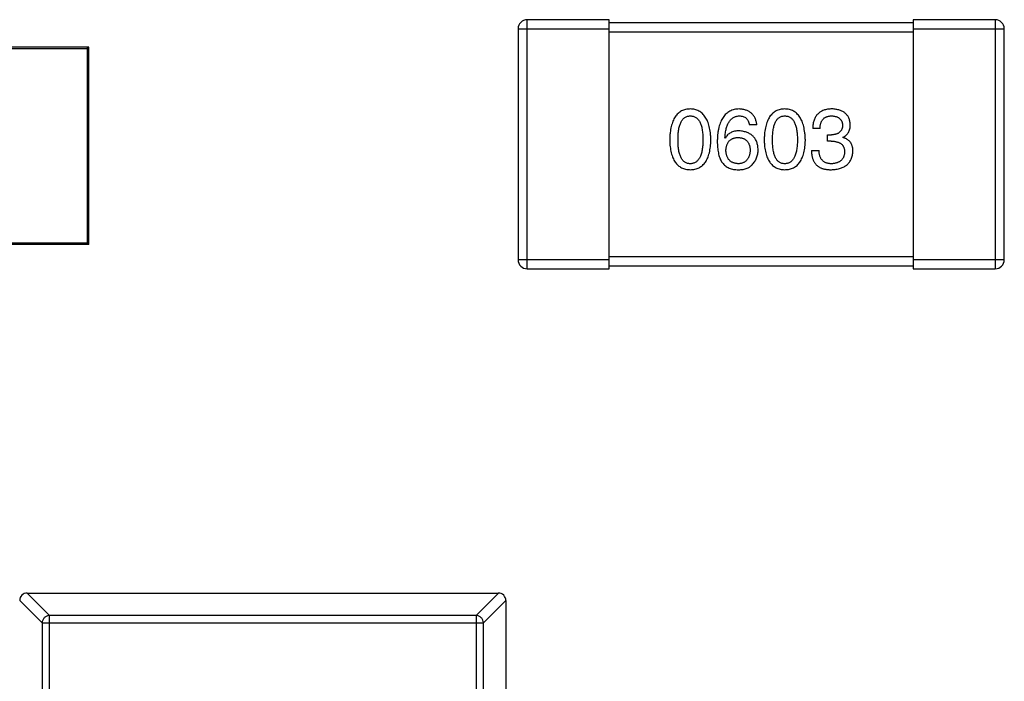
# Model space of a CAD drawing. Header units: millimetres. Extents: x 134 to 283, y 142 to 332.
# Tile 132 of 145: x 199.17 to 202.41, y 304.53 to 306.71. Entities that reach past the tile are written whole.
import ezdxf

# ---------------------------------------------------------------- set-up
doc = ezdxf.new("R2010")
doc.units = ezdxf.units.MM
doc.header["$LTSCALE"] = 0.1
doc.layers.get('0').update_dxf_attribs({"linetype": 'CONTINUOUS'})

msp = doc.modelspace()

# ---------------------------------------------------------------- linework, layer by layer
at = {"color": 7, "linetype": 'Continuous'}
for p, q in [((200.8434, 305.8893), (200.8434, 306.7093)), ((201.1134, 306.7093), (200.8434, 306.7093)), ((201.1134, 305.8893), (201.1134, 306.7093)), ((202.1134, 306.6993), (201.1134, 306.6993)), ((202.1134, 306.7093), (202.1134, 305.8893)), ((202.3834, 306.7093), (202.1134, 306.7093)), ((202.3834, 306.7093), (202.3834, 305.8893)), ((200.8134, 306.6793), (200.8134, 305.9193)), ((200.8134, 306.6793), (201.1134, 306.6793)), ((201.1134, 306.6693), (202.1134, 306.6693)), ((202.1134, 306.6793), (202.4134, 306.6793)), ((202.4134, 305.9193), (202.4134, 306.6793)), ((199.4008, 306.6191), (198.8744, 306.6191)), ((199.4008, 305.9691), (199.4008, 306.6191)), ((201.599, 306.3631), (201.5749, 306.3631)), ((201.8071, 306.3511), (201.7831, 306.3511)), ((201.4952, 306.3194), (201.4941, 306.3205)), ((201.8312, 306.3096), (201.8312, 306.3303)), ((201.8312, 306.3303), (201.8443, 306.3303)), ((201.8432, 306.3096), (201.8312, 306.3096)), ((201.8825, 306.3227), (201.8825, 306.3216)), ((201.7787, 306.279), (201.8038, 306.279)), ((199.4008, 305.9691), (198.8744, 305.9691)), ((202.1134, 305.9293), (201.1134, 305.9293)), ((201.1134, 305.9193), (200.8134, 305.9193)), ((200.8434, 305.8893), (201.1134, 305.8893)), ((201.1134, 305.8993), (202.1134, 305.8993)), ((202.4134, 305.9193), (202.1134, 305.9193)), ((202.1134, 305.8893), (202.3834, 305.8893)), ((199.2718, 304.7485), (199.198, 304.8224)), ((199.1984, 304.8224), (200.7484, 304.8224)), ((200.7489, 304.8224), (200.6751, 304.7485)), ((199.1734, 304.7978), (199.2473, 304.724)), ((200.6996, 304.724), (200.7734, 304.7978)), ((200.7734, 304.7974), (200.7734, 301.8474)), ((199.2473, 304.724), (199.2473, 301.9207)), ((199.2473, 304.724), (200.6996, 304.724)), ((199.2718, 301.8962), (199.2718, 304.7485)), ((200.6751, 304.7485), (199.2718, 304.7485)), ((200.6751, 304.7485), (200.6751, 301.8962)), ((200.6996, 301.9207), (200.6996, 304.724))]:
    msp.add_line(p, q, dxfattribs=at)
at = {"color": 6, "linetype": 'Continuous'}
for p, q in [((198.8744, 306.6141), (199.4008, 306.6141)), ((199.3958, 306.6191), (199.3958, 305.9691)), ((199.4008, 305.9741), (198.8744, 305.9741))]:
    msp.add_line(p, q, dxfattribs=at)
at = {"color": 7, "linetype": 'Continuous'}
for centre, radius, start, end in [((200.8434, 306.6793), 0.03, 90, 180), ((202.3834, 306.6793), 0.03, 0, 90), ((200.8434, 305.9193), 0.03, 180, 270), ((202.3834, 305.9193), 0.03, 270, 0), ((199.1984, 304.7974), 0.025, 90, 180), ((200.7484, 304.7974), 0.025, 0, 90)]:
    msp.add_arc(centre, radius, start, end, dxfattribs=at)
for points, knots in [([(201.3802, 306.4156), (201.3775, 306.4154), (201.3723, 306.4152), (201.3648, 306.4139), (201.3578, 306.4118), (201.3513, 306.409), (201.3453, 306.4053), (201.3397, 306.4008), (201.3347, 306.3956), (201.3303, 306.3896), (201.3262, 306.3828), (201.3228, 306.3752), (201.3198, 306.3669), (201.3173, 306.3578), (201.3153, 306.3479), (201.3138, 306.3373), (201.3128, 306.3259), (201.3125, 306.318), (201.3124, 306.3139)], [0, 0, 0, 0, 0.057911, 0.113262, 0.165956, 0.217443, 0.268511, 0.319665, 0.372, 0.426129, 0.483365, 0.543779, 0.607756, 0.676562, 0.749704, 0.827713, 0.911177, 1, 1, 1, 1]), ([(201.4479, 306.3139), (201.4477, 306.3179), (201.4474, 306.3258), (201.4463, 306.3371), (201.4447, 306.3476), (201.4426, 306.3574), (201.4401, 306.3664), (201.437, 306.3747), (201.4335, 306.3823), (201.4295, 306.389), (201.425, 306.3951), (201.4201, 306.4003), (201.4146, 306.4048), (201.4086, 306.4085), (201.4022, 306.4115), (201.3953, 306.4137), (201.3879, 306.4151), (201.3828, 306.4154), (201.3802, 306.4156)], [0, 0, 0, 0, 0.088475, 0.171606, 0.249595, 0.322626, 0.391327, 0.455765, 0.516374, 0.573675, 0.628522, 0.681161, 0.732559, 0.783563, 0.83504, 0.887639, 0.942585, 1, 1, 1, 1]), ([(201.5411, 306.4156), (201.5382, 306.4154), (201.5327, 306.4151), (201.5247, 306.4136), (201.5172, 306.4113), (201.5103, 306.4083), (201.5038, 306.4044), (201.498, 306.3997), (201.4926, 306.3942), (201.4879, 306.3879), (201.4836, 306.3809), (201.4799, 306.373), (201.4767, 306.3644), (201.4741, 306.3549), (201.472, 306.3447), (201.4704, 306.3337), (201.4693, 306.3219), (201.4691, 306.3138), (201.4689, 306.3096)], [0, 0, 0, 0, 0.058957, 0.115262, 0.16907, 0.221312, 0.273147, 0.324961, 0.377649, 0.432026, 0.488925, 0.549039, 0.612912, 0.680653, 0.753056, 0.830314, 0.912483, 1, 1, 1, 1]), ([(201.599, 306.3631), (201.5987, 306.3651), (201.5982, 306.369), (201.597, 306.3746), (201.5954, 306.3799), (201.5934, 306.3848), (201.5911, 306.3894), (201.5883, 306.3936), (201.5853, 306.3974), (201.5818, 306.4009), (201.578, 306.404), (201.5738, 306.4068), (201.5692, 306.4092), (201.5643, 306.4112), (201.559, 306.4128), (201.5533, 306.4141), (201.5473, 306.415), (201.5432, 306.4154), (201.5411, 306.4156)], [0, 0, 0, 0, 0.06947, 0.136096, 0.199592, 0.260665, 0.319672, 0.377156, 0.433415, 0.489984, 0.546535, 0.604276, 0.663499, 0.725182, 0.788953, 0.855683, 0.926216, 1, 1, 1, 1]), ([(201.691, 306.4156), (201.6884, 306.4154), (201.6832, 306.4152), (201.6757, 306.4139), (201.6687, 306.4118), (201.6621, 306.409), (201.6561, 306.4053), (201.6506, 306.4008), (201.6456, 306.3956), (201.6411, 306.3896), (201.6371, 306.3828), (201.6337, 306.3752), (201.6306, 306.3669), (201.6282, 306.3578), (201.6262, 306.3479), (201.6247, 306.3373), (201.6237, 306.3259), (201.6234, 306.318), (201.6233, 306.3139)], [0, 0, 0, 0, 0.057911, 0.113262, 0.165956, 0.217443, 0.268511, 0.319665, 0.372, 0.426129, 0.483365, 0.543779, 0.607756, 0.676562, 0.749704, 0.827713, 0.911177, 1, 1, 1, 1]), ([(201.7588, 306.3139), (201.7586, 306.3179), (201.7583, 306.3258), (201.7571, 306.3371), (201.7555, 306.3476), (201.7535, 306.3574), (201.7509, 306.3664), (201.7479, 306.3747), (201.7444, 306.3823), (201.7404, 306.389), (201.7359, 306.3951), (201.7309, 306.4003), (201.7255, 306.4048), (201.7195, 306.4085), (201.713, 306.4115), (201.7061, 306.4137), (201.6987, 306.4151), (201.6936, 306.4154), (201.691, 306.4156)], [0, 0, 0, 0, 0.088475, 0.171606, 0.249595, 0.322626, 0.391327, 0.455765, 0.516374, 0.573675, 0.628522, 0.681161, 0.732559, 0.783563, 0.83504, 0.887639, 0.942585, 1, 1, 1, 1]), ([(201.8465, 306.4156), (201.8439, 306.4155), (201.8391, 306.4153), (201.832, 306.4144), (201.8253, 306.4131), (201.8192, 306.4112), (201.8135, 306.4089), (201.8083, 306.4061), (201.8036, 306.4028), (201.7994, 306.399), (201.7956, 306.3947), (201.7924, 306.3899), (201.7896, 306.3846), (201.7873, 306.3788), (201.7855, 306.3726), (201.7842, 306.3658), (201.7833, 306.3586), (201.7832, 306.3537), (201.7831, 306.3511)], [0, 0, 0, 0, 0.073232, 0.142595, 0.207997, 0.270074, 0.329156, 0.386529, 0.441846, 0.496976, 0.551877, 0.607941, 0.665637, 0.725446, 0.788542, 0.855101, 0.925196, 1, 1, 1, 1]), ([(201.9066, 306.3642), (201.9064, 306.3662), (201.9061, 306.3701), (201.905, 306.3757), (201.9036, 306.381), (201.9017, 306.3858), (201.8994, 306.3904), (201.8967, 306.3945), (201.8935, 306.3983), (201.8899, 306.4017), (201.886, 306.4048), (201.8815, 306.4074), (201.8767, 306.4097), (201.8714, 306.4116), (201.8658, 306.4132), (201.8597, 306.4143), (201.8532, 306.4152), (201.8488, 306.4155), (201.8465, 306.4156)], [0, 0, 0, 0, 0.067521, 0.132139, 0.193339, 0.252064, 0.309083, 0.364848, 0.420021, 0.475612, 0.532002, 0.589602, 0.649896, 0.712634, 0.778603, 0.848416, 0.922155, 1, 1, 1, 1]), ([(201.3397, 306.3139), (201.3398, 306.3171), (201.3398, 306.3233), (201.3403, 306.3322), (201.3411, 306.3405), (201.3421, 306.3482), (201.3436, 306.3553), (201.3452, 306.3618), (201.3473, 306.3676), (201.3497, 306.3729), (201.3524, 306.3775), (201.3554, 306.3816), (201.3587, 306.385), (201.3624, 306.3878), (201.3664, 306.39), (201.3707, 306.3915), (201.3753, 306.3924), (201.3785, 306.3925), (201.3802, 306.3926)], [0, 0, 0, 0, 0.096452, 0.187278, 0.271765, 0.350519, 0.423437, 0.491321, 0.554011, 0.612224, 0.666281, 0.717003, 0.764884, 0.811423, 0.856783, 0.902993, 0.950236, 1, 1, 1, 1]), ([(201.3802, 306.3926), (201.3818, 306.3925), (201.3851, 306.3924), (201.3899, 306.3915), (201.3943, 306.39), (201.3984, 306.3878), (201.4022, 306.385), (201.4056, 306.3816), (201.4087, 306.3775), (201.4115, 306.3729), (201.4139, 306.3676), (201.416, 306.3618), (201.4177, 306.3553), (201.4192, 306.3482), (201.4203, 306.3405), (201.4211, 306.3322), (201.4216, 306.3233), (201.4217, 306.3171), (201.4217, 306.3139)], [0, 0, 0, 0, 0.050604, 0.098688, 0.145699, 0.191791, 0.238625, 0.286717, 0.337546, 0.391814, 0.449755, 0.512106, 0.579685, 0.652048, 0.730262, 0.814146, 0.904281, 1, 1, 1, 1]), ([(201.4941, 306.3205), (201.4943, 306.3233), (201.4947, 306.3288), (201.4957, 306.3368), (201.497, 306.3442), (201.4985, 306.3511), (201.5004, 306.3575), (201.5026, 306.3633), (201.5051, 306.3687), (201.5078, 306.3735), (201.511, 306.3777), (201.5144, 306.3815), (201.5181, 306.3847), (201.5221, 306.3873), (201.5264, 306.3896), (201.531, 306.3911), (201.5359, 306.3922), (201.5393, 306.3925), (201.5411, 306.3926)], [0, 0, 0, 0, 0.089218, 0.173709, 0.252753, 0.326963, 0.397099, 0.462534, 0.524018, 0.582178, 0.637235, 0.689955, 0.741228, 0.791618, 0.841661, 0.892925, 0.945259, 1, 1, 1, 1]), ([(201.5411, 306.3926), (201.5433, 306.3925), (201.5477, 306.3924), (201.5538, 306.391), (201.5592, 306.3886), (201.5639, 306.3854), (201.5678, 306.3811), (201.571, 306.3759), (201.5734, 306.3699), (201.5744, 306.3654), (201.5749, 306.3631)], [0, 0, 0, 0, 0.136586, 0.261496, 0.378089, 0.490612, 0.605522, 0.725767, 0.8561, 1, 1, 1, 1]), ([(201.6506, 306.3139), (201.6506, 306.3171), (201.6507, 306.3233), (201.6512, 306.3322), (201.6519, 306.3405), (201.653, 306.3482), (201.6545, 306.3553), (201.6561, 306.3618), (201.6582, 306.3676), (201.6606, 306.3729), (201.6632, 306.3775), (201.6662, 306.3816), (201.6696, 306.385), (201.6732, 306.3878), (201.6772, 306.39), (201.6816, 306.3915), (201.6862, 306.3924), (201.6894, 306.3925), (201.691, 306.3926)], [0, 0, 0, 0, 0.096452, 0.187278, 0.271765, 0.350519, 0.423437, 0.491321, 0.554011, 0.612224, 0.666281, 0.717003, 0.764884, 0.811423, 0.856783, 0.902993, 0.950236, 1, 1, 1, 1]), ([(201.691, 306.3926), (201.6927, 306.3925), (201.696, 306.3924), (201.7007, 306.3915), (201.7052, 306.39), (201.7093, 306.3878), (201.713, 306.385), (201.7165, 306.3816), (201.7195, 306.3775), (201.7223, 306.3729), (201.7248, 306.3676), (201.7269, 306.3618), (201.7286, 306.3553), (201.7301, 306.3482), (201.7312, 306.3405), (201.732, 306.3322), (201.7325, 306.3233), (201.7325, 306.3171), (201.7326, 306.3139)], [0, 0, 0, 0, 0.050604, 0.098688, 0.145699, 0.191791, 0.238625, 0.286717, 0.337546, 0.391814, 0.449755, 0.512106, 0.579685, 0.652048, 0.730262, 0.814146, 0.904281, 1, 1, 1, 1]), ([(201.8071, 306.3511), (201.8072, 306.3528), (201.8073, 306.356), (201.8079, 306.3607), (201.8087, 306.3651), (201.8098, 306.3692), (201.8112, 306.373), (201.813, 306.3764), (201.8149, 306.3795), (201.8172, 306.3823), (201.8197, 306.3848), (201.8226, 306.3868), (201.8257, 306.3887), (201.8291, 306.3901), (201.8327, 306.3912), (201.8367, 306.392), (201.8409, 306.3925), (201.8439, 306.3926), (201.8454, 306.3926)], [0, 0, 0, 0, 0.078134, 0.15164, 0.221358, 0.286689, 0.348614, 0.407697, 0.464247, 0.520153, 0.574432, 0.629291, 0.684538, 0.742032, 0.801329, 0.863637, 0.930123, 1, 1, 1, 1]), ([(201.8454, 306.3926), (201.8467, 306.3926), (201.8494, 306.3924), (201.8533, 306.3919), (201.8569, 306.3912), (201.8603, 306.3904), (201.8634, 306.3892), (201.8663, 306.3879), (201.869, 306.3863), (201.8713, 306.3845), (201.8735, 306.3825), (201.8754, 306.3802), (201.877, 306.3777), (201.8784, 306.375), (201.8796, 306.3721), (201.8804, 306.3689), (201.8811, 306.3655), (201.8813, 306.3632), (201.8814, 306.362)], [0, 0, 0, 0, 0.078051, 0.151197, 0.220412, 0.286742, 0.34933, 0.409464, 0.467368, 0.52298, 0.578639, 0.633998, 0.690142, 0.746855, 0.805868, 0.867776, 0.932345, 1, 1, 1, 1]), ([(201.5411, 306.3434), (201.5384, 306.3434), (201.5333, 306.3433), (201.526, 306.3421), (201.5193, 306.3402), (201.5132, 306.3376), (201.5077, 306.3342), (201.5028, 306.33), (201.4986, 306.3251), (201.4963, 306.3213), (201.4952, 306.3194)], [0, 0, 0, 0, 0.144617, 0.279572, 0.40596, 0.526097, 0.64389, 0.760003, 0.877724, 1, 1, 1, 1]), ([(201.6034, 306.2811), (201.6032, 306.2835), (201.603, 306.2881), (201.602, 306.2947), (201.6006, 306.3009), (201.5988, 306.3067), (201.5965, 306.3121), (201.5937, 306.3171), (201.5905, 306.3216), (201.5867, 306.3257), (201.5826, 306.3294), (201.578, 306.3328), (201.5729, 306.3356), (201.5674, 306.338), (201.5615, 306.34), (201.5551, 306.3416), (201.5482, 306.3428), (201.5435, 306.3432), (201.5411, 306.3434)], [0, 0, 0, 0, 0.071527, 0.139094, 0.20346, 0.264939, 0.323904, 0.381383, 0.437591, 0.493343, 0.549401, 0.606085, 0.664838, 0.725424, 0.788712, 0.855452, 0.925772, 1, 1, 1, 1]), ([(201.8814, 306.362), (201.8814, 306.3608), (201.8812, 306.3584), (201.8807, 306.3549), (201.8799, 306.3516), (201.8788, 306.3486), (201.8774, 306.3458), (201.8757, 306.3432), (201.8738, 306.3408), (201.8716, 306.3387), (201.8691, 306.3369), (201.8664, 306.3352), (201.8634, 306.3338), (201.8601, 306.3326), (201.8565, 306.3317), (201.8527, 306.331), (201.8486, 306.3305), (201.8457, 306.3304), (201.8443, 306.3303)], [0, 0, 0, 0, 0.067741, 0.131599, 0.192143, 0.249977, 0.306453, 0.361639, 0.416449, 0.471489, 0.527582, 0.584873, 0.644974, 0.70814, 0.77492, 0.845909, 0.920585, 1, 1, 1, 1]), ([(201.8825, 306.3227), (201.8844, 306.3236), (201.8882, 306.3255), (201.8931, 306.3292), (201.8973, 306.3335), (201.9007, 306.3385), (201.9033, 306.3441), (201.9053, 306.3502), (201.9064, 306.357), (201.9065, 306.3618), (201.9066, 306.3642)], [0, 0, 0, 0, 0.125227, 0.244792, 0.361427, 0.478215, 0.59667, 0.722058, 0.856314, 1, 1, 1, 1]), ([(201.3124, 306.3139), (201.3125, 306.31), (201.3128, 306.3024), (201.3138, 306.2913), (201.3153, 306.281), (201.3173, 306.2715), (201.3198, 306.2627), (201.3228, 306.2546), (201.3262, 306.2473), (201.3303, 306.2407), (201.3347, 306.2349), (201.3397, 306.2298), (201.3453, 306.2255), (201.3513, 306.222), (201.3578, 306.2192), (201.3648, 306.2172), (201.3723, 306.2159), (201.3775, 306.2157), (201.3802, 306.2156)], [0, 0, 0, 0, 0.087693, 0.170223, 0.247496, 0.319826, 0.387768, 0.451403, 0.511459, 0.568358, 0.622671, 0.675251, 0.726739, 0.778422, 0.830759, 0.884394, 0.940865, 1, 1, 1, 1]), ([(201.3802, 306.2352), (201.3785, 306.2353), (201.3753, 306.2354), (201.3707, 306.2363), (201.3664, 306.2379), (201.3624, 306.2401), (201.3587, 306.2429), (201.3554, 306.2463), (201.3524, 306.2503), (201.3497, 306.255), (201.3473, 306.2602), (201.3452, 306.2661), (201.3436, 306.2726), (201.3421, 306.2797), (201.3411, 306.2874), (201.3403, 306.2957), (201.3398, 306.3046), (201.3398, 306.3108), (201.3397, 306.3139)], [0, 0, 0, 0, 0.049766, 0.097012, 0.143225, 0.188786, 0.235079, 0.282962, 0.333687, 0.387747, 0.445963, 0.508657, 0.576545, 0.649868, 0.72822, 0.812712, 0.903543, 1, 1, 1, 1]), ([(201.3802, 306.2156), (201.3828, 306.2157), (201.388, 306.2159), (201.3955, 306.2172), (201.4025, 306.2192), (201.409, 306.222), (201.415, 306.2255), (201.4206, 306.2298), (201.4256, 306.2349), (201.4301, 306.2407), (201.4341, 306.2473), (201.4375, 306.2546), (201.4405, 306.2627), (201.443, 306.2715), (201.445, 306.281), (201.4465, 306.2913), (201.4475, 306.3024), (201.4478, 306.31), (201.4479, 306.3139)], [0, 0, 0, 0, 0.059134, 0.115603, 0.169236, 0.221572, 0.273254, 0.32474, 0.377319, 0.431815, 0.488555, 0.548609, 0.612242, 0.680182, 0.75251, 0.829782, 0.91231, 1, 1, 1, 1]), ([(201.4217, 306.3139), (201.4217, 306.3108), (201.4216, 306.3047), (201.4211, 306.2959), (201.4203, 306.2877), (201.4192, 306.2801), (201.4178, 306.273), (201.416, 306.2666), (201.4139, 306.2608), (201.4115, 306.2555), (201.4087, 306.2509), (201.4056, 306.2468), (201.4022, 306.2433), (201.3984, 306.2405), (201.3943, 306.2382), (201.3899, 306.2366), (201.3851, 306.2356), (201.3818, 306.2353), (201.3802, 306.2352)], [0, 0, 0, 0, 0.094834, 0.184067, 0.267029, 0.344713, 0.417334, 0.484367, 0.546941, 0.604717, 0.65953, 0.710539, 0.759381, 0.806382, 0.853027, 0.900623, 0.949121, 1, 1, 1, 1]), ([(201.4689, 306.3096), (201.469, 306.306), (201.469, 306.2991), (201.4697, 306.2891), (201.4708, 306.2797), (201.4724, 306.2709), (201.4743, 306.2627), (201.4767, 306.2551), (201.4796, 306.2482), (201.482, 306.2439), (201.4831, 306.2418)], [0, 0, 0, 0, 0.151498, 0.29521, 0.430242, 0.557137, 0.677306, 0.790845, 0.898111, 1, 1, 1, 1]), ([(201.4973, 306.279), (201.4975, 306.2806), (201.4977, 306.2839), (201.4984, 306.2886), (201.4994, 306.2931), (201.5006, 306.2972), (201.5022, 306.3009), (201.504, 306.3044), (201.5061, 306.3076), (201.5085, 306.3104), (201.5112, 306.3129), (201.5142, 306.3151), (201.5174, 306.3171), (201.5209, 306.3186), (201.5247, 306.3198), (201.5288, 306.3208), (201.5332, 306.3214), (201.5362, 306.3215), (201.5378, 306.3216)], [0, 0, 0, 0, 0.076072, 0.148369, 0.216753, 0.281358, 0.342792, 0.401604, 0.458929, 0.514444, 0.569818, 0.625343, 0.681554, 0.739608, 0.800134, 0.863477, 0.929547, 1, 1, 1, 1]), ([(201.5378, 306.3216), (201.5393, 306.3215), (201.5422, 306.3214), (201.5465, 306.3207), (201.5504, 306.3199), (201.5542, 306.3187), (201.5576, 306.3171), (201.5608, 306.3153), (201.5636, 306.3131), (201.5663, 306.3107), (201.5686, 306.3079), (201.5707, 306.3049), (201.5724, 306.3014), (201.5739, 306.2978), (201.5751, 306.2938), (201.5761, 306.2895), (201.5768, 306.2849), (201.577, 306.2817), (201.5771, 306.28)], [0, 0, 0, 0, 0.069884, 0.136529, 0.199638, 0.259844, 0.317774, 0.374356, 0.430026, 0.485148, 0.5409, 0.597889, 0.657472, 0.718614, 0.783613, 0.85129, 0.923712, 1, 1, 1, 1]), ([(201.6233, 306.3139), (201.6234, 306.31), (201.6237, 306.3024), (201.6247, 306.2913), (201.6262, 306.281), (201.6282, 306.2715), (201.6307, 306.2627), (201.6337, 306.2546), (201.6371, 306.2473), (201.6412, 306.2407), (201.6456, 306.2349), (201.6506, 306.2298), (201.6561, 306.2255), (201.6622, 306.222), (201.6687, 306.2192), (201.6757, 306.2172), (201.6832, 306.2159), (201.6884, 306.2157), (201.691, 306.2156)], [0, 0, 0, 0, 0.087693, 0.170223, 0.247496, 0.319826, 0.387768, 0.451403, 0.511459, 0.568358, 0.622671, 0.675251, 0.726739, 0.778422, 0.830759, 0.884394, 0.940865, 1, 1, 1, 1]), ([(201.691, 306.2352), (201.6894, 306.2353), (201.6862, 306.2354), (201.6816, 306.2363), (201.6772, 306.2379), (201.6733, 306.2401), (201.6696, 306.2429), (201.6662, 306.2463), (201.6632, 306.2503), (201.6606, 306.255), (201.6582, 306.2602), (201.6561, 306.2661), (201.6545, 306.2726), (201.653, 306.2797), (201.6519, 306.2874), (201.6512, 306.2957), (201.6507, 306.3046), (201.6506, 306.3108), (201.6506, 306.3139)], [0, 0, 0, 0, 0.049766, 0.097012, 0.143225, 0.188786, 0.235079, 0.282962, 0.333687, 0.387747, 0.445963, 0.508657, 0.576545, 0.649868, 0.72822, 0.812712, 0.903543, 1, 1, 1, 1]), ([(201.691, 306.2156), (201.6937, 306.2157), (201.6989, 306.2159), (201.7064, 306.2172), (201.7134, 306.2192), (201.7199, 306.222), (201.7259, 306.2255), (201.7314, 306.2298), (201.7364, 306.2349), (201.7409, 306.2407), (201.7449, 306.2473), (201.7484, 306.2546), (201.7514, 306.2627), (201.7539, 306.2715), (201.7559, 306.281), (201.7574, 306.2913), (201.7584, 306.3024), (201.7587, 306.31), (201.7588, 306.3139)], [0, 0, 0, 0, 0.059134, 0.115603, 0.169236, 0.221572, 0.273254, 0.32474, 0.377319, 0.431815, 0.488555, 0.548609, 0.612242, 0.680182, 0.75251, 0.829782, 0.91231, 1, 1, 1, 1]), ([(201.7326, 306.3139), (201.7325, 306.3108), (201.7325, 306.3047), (201.732, 306.2959), (201.7312, 306.2877), (201.7301, 306.2801), (201.7286, 306.273), (201.7268, 306.2666), (201.7248, 306.2608), (201.7223, 306.2555), (201.7196, 306.2509), (201.7164, 306.2468), (201.7131, 306.2433), (201.7093, 306.2405), (201.7052, 306.2382), (201.7007, 306.2366), (201.696, 306.2356), (201.6927, 306.2353), (201.691, 306.2352)], [0, 0, 0, 0, 0.094834, 0.184067, 0.267029, 0.344713, 0.417334, 0.484367, 0.546941, 0.604717, 0.65953, 0.710539, 0.759381, 0.806382, 0.853027, 0.900623, 0.949121, 1, 1, 1, 1]), ([(201.8432, 306.3096), (201.845, 306.3095), (201.8485, 306.3095), (201.8536, 306.309), (201.8583, 306.3084), (201.8627, 306.3074), (201.8668, 306.3061), (201.8705, 306.3046), (201.8738, 306.3027), (201.8768, 306.3006), (201.8795, 306.2982), (201.8817, 306.2955), (201.8837, 306.2925), (201.8853, 306.2893), (201.8865, 306.2857), (201.8874, 306.2819), (201.8879, 306.2778), (201.888, 306.2749), (201.888, 306.2735)], [0, 0, 0, 0, 0.082495, 0.159728, 0.232496, 0.300725, 0.365163, 0.425859, 0.483728, 0.538892, 0.592921, 0.646195, 0.699968, 0.754746, 0.811387, 0.870806, 0.933482, 1, 1, 1, 1]), ([(201.9153, 306.2768), (201.9153, 306.2782), (201.9153, 306.281), (201.9148, 306.2851), (201.9143, 306.289), (201.9133, 306.2926), (201.9122, 306.2962), (201.9108, 306.2995), (201.9091, 306.3026), (201.9072, 306.3055), (201.905, 306.3082), (201.9025, 306.3107), (201.8998, 306.313), (201.8969, 306.3152), (201.8936, 306.3171), (201.8902, 306.3188), (201.8865, 306.3203), (201.8839, 306.3211), (201.8825, 306.3216)], [0, 0, 0, 0, 0.071215, 0.138707, 0.20396, 0.266995, 0.327734, 0.387609, 0.445602, 0.503345, 0.561136, 0.618597, 0.677672, 0.738255, 0.799989, 0.863961, 0.930555, 1, 1, 1, 1]), ([(201.5389, 306.2352), (201.5373, 306.2353), (201.5342, 306.2354), (201.5297, 306.2361), (201.5255, 306.237), (201.5216, 306.2383), (201.5179, 306.2399), (201.5146, 306.2419), (201.5115, 306.2441), (201.5088, 306.2467), (201.5063, 306.2496), (201.5042, 306.2529), (201.5022, 306.2564), (201.5007, 306.2603), (201.4994, 306.2645), (201.4984, 306.269), (201.4977, 306.2739), (201.4974, 306.2772), (201.4973, 306.279)], [0, 0, 0, 0, 0.070403, 0.137196, 0.200053, 0.260887, 0.31876, 0.37535, 0.430743, 0.485927, 0.541678, 0.598832, 0.657726, 0.719441, 0.783504, 0.851852, 0.923533, 1, 1, 1, 1]), ([(201.5771, 306.28), (201.577, 306.2783), (201.5768, 306.275), (201.5761, 306.2701), (201.5752, 306.2655), (201.574, 306.2613), (201.5726, 306.2574), (201.5708, 306.2538), (201.5688, 306.2505), (201.5665, 306.2475), (201.564, 306.2448), (201.5612, 306.2425), (201.5581, 306.2405), (201.5548, 306.2388), (201.5512, 306.2374), (201.5473, 306.2363), (201.5432, 306.2356), (201.5403, 306.2354), (201.5389, 306.2352)], [0, 0, 0, 0, 0.078863, 0.153308, 0.223539, 0.289857, 0.35341, 0.413572, 0.471721, 0.528235, 0.584279, 0.638781, 0.69466, 0.751251, 0.809198, 0.869697, 0.933318, 1, 1, 1, 1]), ([(201.5837, 306.232), (201.5853, 306.2337), (201.5884, 306.2371), (201.5924, 306.2427), (201.5957, 306.2485), (201.5986, 306.2546), (201.6007, 306.2609), (201.6023, 306.2674), (201.6032, 306.2742), (201.6033, 306.2788), (201.6034, 306.2811)], [0, 0, 0, 0, 0.129393, 0.255335, 0.378531, 0.500878, 0.622934, 0.746191, 0.87096, 1, 1, 1, 1]), ([(201.7787, 306.279), (201.7788, 306.2772), (201.7789, 306.2737), (201.7793, 306.2686), (201.78, 306.2637), (201.7809, 306.2591), (201.782, 306.2547), (201.7833, 306.2505), (201.7848, 306.2466), (201.7866, 306.2429), (201.7885, 306.2395), (201.7907, 306.2362), (201.7931, 306.2333), (201.7957, 306.2306), (201.7985, 306.2281), (201.8015, 306.2258), (201.8047, 306.2238), (201.8071, 306.2227), (201.8082, 306.2221)], [0, 0, 0, 0, 0.078937, 0.154495, 0.226898, 0.296844, 0.363348, 0.427781, 0.48946, 0.549586, 0.607902, 0.664733, 0.720805, 0.776157, 0.831175, 0.886736, 0.943094, 1, 1, 1, 1]), ([(201.8454, 306.2352), (201.8437, 306.2353), (201.8406, 306.2353), (201.8359, 306.2359), (201.8316, 306.2367), (201.8277, 306.2379), (201.8239, 306.2394), (201.8205, 306.2413), (201.8175, 306.2436), (201.8147, 306.2461), (201.8123, 306.2491), (201.8101, 306.2523), (201.8083, 306.2559), (201.8068, 306.2599), (201.8055, 306.2642), (201.8047, 306.2688), (201.804, 306.2738), (201.8039, 306.2772), (201.8038, 306.279)], [0, 0, 0, 0, 0.071272, 0.13882, 0.201858, 0.262757, 0.320043, 0.376709, 0.431462, 0.486034, 0.541209, 0.597703, 0.65589, 0.717768, 0.782056, 0.850407, 0.92277, 1, 1, 1, 1]), ([(201.8443, 306.2156), (201.847, 306.2157), (201.8524, 306.2159), (201.8601, 306.2169), (201.8673, 306.2183), (201.874, 306.2201), (201.8803, 306.2223), (201.886, 306.2251), (201.8912, 306.2282), (201.896, 306.2318), (201.9002, 306.2359), (201.9039, 306.2405), (201.9071, 306.2454), (201.9098, 306.2508), (201.912, 306.2567), (201.9136, 306.263), (201.9148, 306.2697), (201.9151, 306.2744), (201.9153, 306.2768)], [0, 0, 0, 0, 0.078078, 0.151942, 0.221594, 0.28726, 0.350176, 0.409768, 0.467648, 0.523784, 0.578904, 0.634014, 0.689819, 0.746826, 0.805875, 0.867063, 0.931764, 1, 1, 1, 1]), ([(201.888, 306.2735), (201.8879, 306.272), (201.8877, 306.2692), (201.8869, 306.265), (201.8859, 306.2612), (201.8846, 306.2576), (201.883, 306.2543), (201.8811, 306.2512), (201.8788, 306.2484), (201.8763, 306.2458), (201.8734, 306.2435), (201.8703, 306.2416), (201.8669, 306.2398), (201.8631, 306.2384), (201.8591, 306.2372), (201.8548, 306.2363), (201.8502, 306.2356), (201.847, 306.2353), (201.8454, 306.2352)], [0, 0, 0, 0, 0.068514, 0.133941, 0.195994, 0.255362, 0.312994, 0.369441, 0.424687, 0.480522, 0.537148, 0.594801, 0.654411, 0.716817, 0.781981, 0.850498, 0.923306, 1, 1, 1, 1]), ([(201.4831, 306.2418), (201.4846, 306.2398), (201.4876, 306.2358), (201.4928, 306.2307), (201.4985, 306.2262), (201.5047, 306.2225), (201.5114, 306.2196), (201.5187, 306.2175), (201.5264, 306.216), (201.5318, 306.2157), (201.5345, 306.2156)], [0, 0, 0, 0, 0.125033, 0.246266, 0.36603, 0.485265, 0.606781, 0.732144, 0.862551, 1, 1, 1, 1]), ([(201.5345, 306.2156), (201.5373, 306.2155), (201.5427, 306.2154), (201.5505, 306.2161), (201.5577, 306.2172), (201.5642, 306.219), (201.5701, 306.2213), (201.5753, 306.2243), (201.5799, 306.2277), (201.5824, 306.2305), (201.5837, 306.232)], [0, 0, 0, 0, 0.156782, 0.301945, 0.436395, 0.561474, 0.678489, 0.78853, 0.894967, 1, 1, 1, 1]), ([(201.8082, 306.2221), (201.8093, 306.2216), (201.8117, 306.2205), (201.8154, 306.2192), (201.8195, 306.218), (201.8239, 306.2172), (201.8285, 306.2164), (201.8335, 306.2159), (201.8388, 306.2157), (201.8424, 306.2156), (201.8443, 306.2156)], [0, 0, 0, 0, 0.101955, 0.208983, 0.322698, 0.44339, 0.570851, 0.70629, 0.84885, 1, 1, 1, 1]), ([(199.2718, 304.7485), (199.2687, 304.7484), (199.2623, 304.747), (199.2543, 304.7415), (199.2488, 304.7335), (199.2474, 304.7271), (199.2473, 304.724)], [0, 0, 0, 0, 0.248875, 0.5, 0.751125, 1, 1, 1, 1]), ([(200.6996, 304.724), (200.6995, 304.7271), (200.698, 304.7335), (200.6925, 304.7415), (200.6845, 304.747), (200.6782, 304.7484), (200.6751, 304.7485)], [0, 0, 0, 0, 0.248875, 0.5, 0.751125, 1, 1, 1, 1])]:
    msp.add_open_spline(points, degree=3, knots=knots, dxfattribs=at)

doc.saveas('drawing.dxf')
